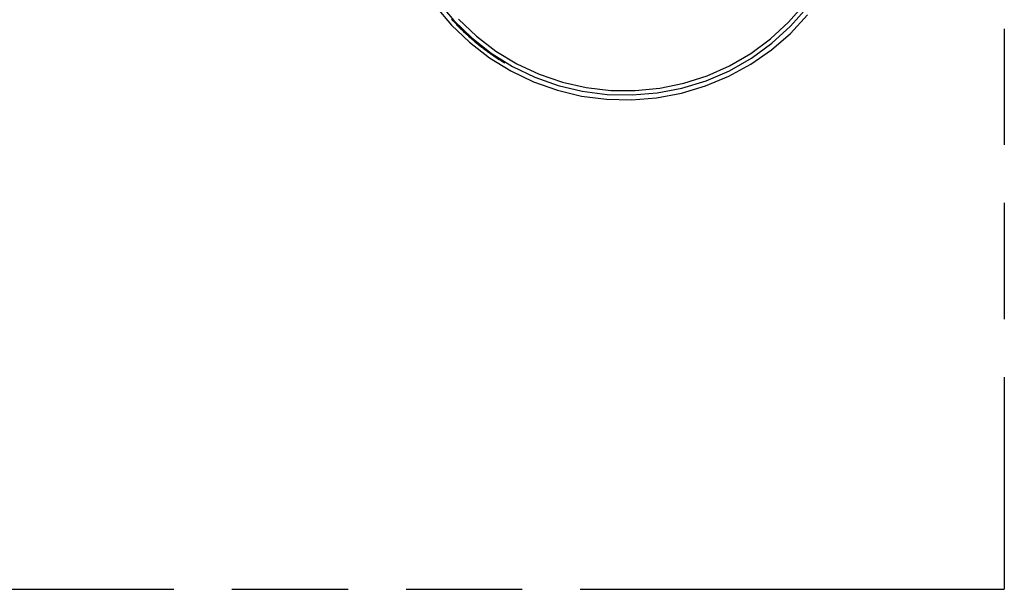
# Model space of a CAD drawing. Header units: millimetres. Extents: x 0 to 210, y 0 to 297.
# Tile 9 of 12: x 133 to 150, y 132 to 142. Entities that reach past the tile are written whole.
import ezdxf

# ---------------------------------------------------------------- set-up
doc = ezdxf.new("R2010")
doc.units = ezdxf.units.MM
doc.header["$LTSCALE"] = 19.36
doc.linetypes.add('PHANTOM', pattern=[0.8, 0.45, -0.05, 0.1, -0.05, 0.1, -0.05])
doc.layers.get('0').update_dxf_attribs({"linetype": 'CONTINUOUS'})
doc.layers.add('DEFAULT_3', color=7, linetype='PHANTOM')

msp = doc.modelspace()

# ---------------------------------------------------------------- linework, layer by layer
at = {"color": 6, "linetype": 'Continuous'}
for p, q in [((140.419279, 141.807161), (140.392785, 141.832172)), ((140.403168, 141.820861), (140.438617, 141.786416)), ((140.423978, 141.79845), (140.444844, 141.776319)), ((140.444844, 141.776319), (140.46771, 141.755755)), ((140.455295, 141.765359), (140.487156, 141.735618)), ((140.476233, 141.74365), (140.506636, 141.715725)), ((140.49721, 141.722223), (140.535912, 141.686342)), ((140.518222, 141.701077), (140.555458, 141.667059)), ((140.539263, 141.680213), (140.575022, 141.64802)), ((140.560325, 141.659632), (140.584809, 141.638592)), ((140.581404, 141.639334), (140.604392, 141.61992)), ((140.591947, 141.62929), (140.62398, 141.601491)), ((140.613039, 141.609415), (140.64357, 141.583307)), ((140.634132, 141.589822), (140.663156, 141.565367)), ((140.65522, 141.570511), (140.692518, 141.538913)), ((140.676297, 141.551482), (140.712074, 141.521581)), ((140.697358, 141.532735), (140.721845, 141.513006)), ((140.718397, 141.514269), (140.741368, 141.496039)), ((140.728906, 141.505141), (140.760864, 141.479315)), ((140.749899, 141.487095), (140.780328, 141.462833)), ((140.770855, 141.46933), (140.799754, 141.446593)), ((140.791767, 141.451843), (140.819138, 141.430595)), ((140.81263, 141.434636), (140.848123, 141.407049)), ((140.833438, 141.417706), (140.867378, 141.391653)), ((140.854185, 141.401053), (140.874859, 141.384681)), ((140.874859, 141.384681), (140.896137, 141.369018)), ((140.885166, 141.3766), (140.915214, 141.354236)), ((140.905713, 141.360653), (140.934205, 141.339702)), ((140.926161, 141.344991), (140.953102, 141.325419)), ((140.946499, 141.329619), (140.971895, 141.311387)), ((140.966716, 141.314537), (140.990577, 141.297609)), ((140.986801, 141.299748), (141.009137, 141.284085)), ((141.006743, 141.285253), (141.027568, 141.270817)), ((141.016657, 141.278116), (141.04586, 141.257807)), ((141.036365, 141.264064), (141.064004, 141.245054)), ((141.055903, 141.25031), (141.081989, 141.232562)), ((141.075258, 141.236855), (141.099807, 141.220331)), ((141.094421, 141.223698), (141.117437, 141.208369)), ((141.11337, 141.210849), (141.134851, 141.19669)), ((141.132069, 141.198323), (141.152016, 141.185307)), ((141.141312, 141.192188), (141.168903, 141.174236)), ((141.159558, 141.180183), (141.185479, 141.163488)), ((141.177454, 141.168547), (141.20171, 141.153077)), ((141.19496, 141.157296), (141.217557, 141.143022)), ((141.212033, 141.146446), (141.232941, 141.133363)), ((141.228603, 141.13603), (141.247509, 141.124307)), ((141.24433, 141.126249), (141.265153, 141.113452)), ((141.265153, 141.113452), (141.279715, 141.104605))]:
    msp.add_line(p, q, dxfattribs=at)
for points in [[(139.680766, 142.77694), (139.881876, 142.401841), (140.118584, 142.053834), (140.388425, 141.735387), (140.690314, 141.447492), (141.022893, 141.191591)], [(140.508173, 141.831206), (140.806782, 141.548475), (141.132302, 141.300477), (141.481802, 141.089176), (141.852057, 140.91642), (142.239059, 140.784065), (142.638786, 140.693515), (143.045984, 140.646144), (143.455195, 140.642519), (143.86217, 140.682635), (144.26254, 140.765975), (144.651783, 140.891632), (145.025684, 141.058266), (145.379661, 141.263886), (145.709448, 141.505918), (146.011428, 141.781772), (146.282191, 142.088277)], [(141.022893, 141.191591), (141.381149, 140.971251), (141.760278, 140.789453), (142.155268, 140.649058), (142.560713, 140.551773), (142.973919, 140.497643), (143.392255, 140.487266), (143.810735, 140.521401), (144.224216, 140.599462), (144.627394, 140.72021), (145.014791, 140.882234), (145.381943, 141.084081), (145.7252, 141.323131), (146.041575, 141.596866), (146.328202, 141.90326)]]:
    msp.add_lwpolyline(points, dxfattribs=at)
at = {"color": 9, "linetype": 'Continuous'}
msp.add_lwpolyline([(140.162353, 142.128145), (140.42859, 141.811686), (140.727145, 141.523488), (141.054221, 141.267098), (141.406041, 141.046629), (141.777898, 140.865874), (142.167299, 140.726839), (142.571147, 140.630899), (142.984448, 140.578725), (143.402123, 140.570265), (143.819995, 140.60512), (144.233986, 140.683808), (144.637897, 140.806822), (145.02644, 140.974065), (145.39342, 141.183808), (145.733814, 141.431901), (146.044636, 141.714244), (146.322722, 142.025568)], dxfattribs=at)
at = {"layer": 'DEFAULT_3', "color": 7, "linetype": 'PHANTOM'}
for p in [(149.609248, 182.330336), (49.609248, 132.330336)]:
    msp.add_line(p, (149.609248, 132.330336), dxfattribs=at)

doc.saveas('drawing.dxf')
